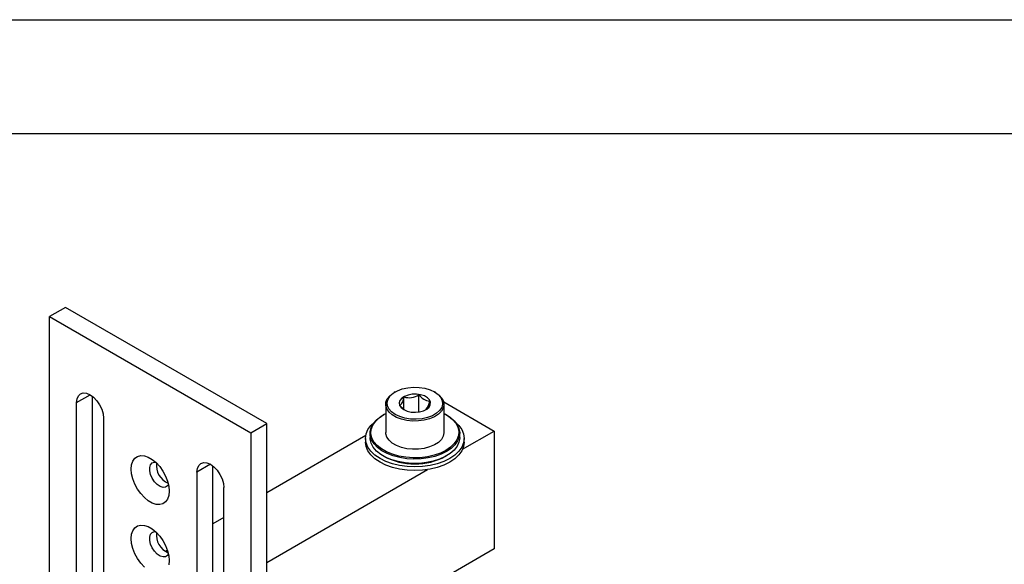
# Model space of a CAD drawing. Header units: millimetres. Extents: x 0 to 1118, y 0 to 864.
# Tile 31 of 32: x 735 to 955, y 742 to 864. Entities that reach past the tile are written whole.
import ezdxf

# ---------------------------------------------------------------- set-up
doc = ezdxf.new("R2010")
doc.units = ezdxf.units.MM
doc.header["$LTSCALE"] = 4
doc.layers.add('TEXT', color=140, linetype='Continuous', lineweight=25)

msp = doc.modelspace()

# ---------------------------------------------------------------- linework, layer by layer
at = {"color": 7, "linetype": 'Continuous'}
msp.add_line((0.01, 863.611), (1117.61, 863.611), dxfattribs=at)
for p, q in [((745.156, 799.469), (741.621, 797.428)), ((790.058, 773.548), (745.156, 799.469)), ((741.621, 672.905), (741.621, 797.428)), ((741.621, 797.428), (786.522, 771.507)), ((747.631, 778.24), (750.637, 779.975)), ((818.73, 780.623), (818.518, 780.501)), ((824.011, 776.14), (824.011, 779.995)), ((827.712, 780.501), (827.5, 780.623)), ((747.631, 685.154), (747.631, 778.24)), ((751.167, 687.195), (751.167, 779.614)), ((816.615, 777.848), (816.615, 771.56)), ((820.665, 776.716), (820.665, 779.477)), ((829.55, 778.377), (840.792, 771.887)), ((829.615, 771.56), (829.615, 777.848)), ((816.184, 775.56), (816.043, 775.478)), ((819.769, 777.546), (820.78, 776.611)), ((830.187, 775.478), (830.046, 775.56)), ((753.642, 774.77), (753.642, 681.684)), ((786.522, 771.507), (790.058, 773.548)), ((790.058, 649.025), (790.058, 773.548)), ((786.522, 771.507), (786.522, 646.984)), ((813.115, 771.397), (813.115, 770.417)), ((833.115, 770.417), (833.115, 771.397)), ((833.753, 767.823), (840.792, 771.887)), ((840.792, 771.887), (840.792, 745.594)), ((812.167, 770.873), (790.058, 758.11)), ((812.115, 770.254), (812.115, 769.437)), ((834.115, 769.437), (834.115, 770.254)), ((816.043, 766.336), (816.184, 766.254)), ((830.046, 766.254), (830.187, 766.336)), ((777.507, 764.463), (774.501, 762.728)), ((774.501, 762.728), (774.501, 669.642)), ((778.037, 671.683), (778.037, 764.103)), ((790.058, 742.598), (825.911, 763.296)), ((780.512, 666.172), (780.512, 759.258)), ((780.512, 752.599), (778.037, 751.17)), ((767.905, 745.321), (767.438, 745.052)), ((840.792, 745.594), (790.058, 716.305))]:
    msp.add_line(p, q)
at = {"flags": 128}
for points in [[(747.631, 778.24), (747.734, 779.079), (748.034, 779.742), (748.511, 780.185), (749.134, 780.378), (749.859, 780.306), (750.636, 779.975), (751.414, 779.408), (752.139, 778.643), (752.761, 777.732), (753.239, 776.737), (753.539, 775.727), (753.642, 774.77)], [(827.711, 780.501), (828.542, 779.913), (829.151, 779.24), (829.513, 778.51), (829.613, 777.753), (829.447, 777), (829.021, 776.281), (828.354, 775.627), (827.472, 775.063), (826.412, 774.614), (825.217, 774.297), (823.936, 774.125), (822.621, 774.106), (821.327, 774.24), (820.105, 774.522), (819.007, 774.94), (818.077, 775.476), (817.353, 776.11), (816.866, 776.816), (816.634, 777.563), (816.667, 778.322), (816.964, 779.061), (817.513, 779.751), (818.292, 780.363), (818.518, 780.501)], [(827.499, 780.624), (828.315, 780.042), (828.903, 779.375), (829.238, 778.653), (829.306, 777.905), (829.104, 777.166), (828.639, 776.468), (827.933, 775.84), (827.017, 775.311), (825.93, 774.904), (824.719, 774.636), (823.439, 774.518), (822.145, 774.558), (820.893, 774.751), (819.738, 775.091), (818.731, 775.562), (817.915, 776.143), (817.327, 776.81), (816.991, 777.533), (816.923, 778.28), (817.126, 779.019), (817.591, 779.718), (818.296, 780.345), (819.213, 780.874), (820.3, 781.282), (821.51, 781.55), (822.79, 781.667), (824.085, 781.628), (825.337, 781.434), (826.492, 781.094), (827.499, 780.624)], [(820.64, 776.664), (821.399, 776.332), (822.286, 776.13), (823.234, 776.073), (824.174, 776.167), (825.034, 776.403), (825.753, 776.765), (826.276, 777.225), (826.564, 777.749), (826.596, 778.299), (826.371, 778.834), (825.904, 779.314), (825.23, 779.703), (824.399, 779.972), (823.473, 780.103), (822.52, 780.084), (821.612, 779.917), (820.815, 779.616), (820.188, 779.201), (819.779, 778.704), (819.617, 778.162), (819.714, 777.614), (820.064, 777.102), (820.64, 776.664)], [(830.044, 767.56), (828.809, 766.956), (827.419, 766.478), (825.911, 766.138), (824.327, 765.946), (822.71, 765.908), (821.104, 766.023), (819.552, 766.29), (818.098, 766.7), (816.781, 767.243), (815.637, 767.904), (814.696, 768.664), (813.985, 769.504), (813.523, 770.399), (813.323, 771.327), (813.39, 772.26), (813.722, 773.175), (814.311, 774.045), (815.139, 774.848), (816.185, 775.561), (816.615, 775.794)], [(829.615, 775.794), (830.593, 775.217), (831.533, 774.456), (832.244, 773.617), (832.706, 772.721), (832.906, 771.794), (832.84, 770.861), (832.507, 769.946), (831.919, 769.076), (831.09, 768.273), (830.044, 767.56)], [(832.137, 773.887), (832.916, 773.137), (833.576, 772.216), (833.979, 771.247), (834.115, 770.254), (833.979, 769.261), (833.576, 768.292), (832.916, 767.371), (832.014, 766.521), (830.893, 765.764), (829.58, 765.117), (828.109, 764.596), (826.514, 764.215), (824.836, 763.982), (823.115, 763.904), (821.394, 763.982), (819.716, 764.215), (818.121, 764.596), (816.649, 765.117), (815.337, 765.764), (814.216, 766.521), (813.314, 767.371), (812.653, 768.292), (812.25, 769.261), (812.115, 770.254), (812.25, 771.247), (812.653, 772.216), (813.314, 773.137), (814.092, 773.887)], [(830.186, 767.315), (828.96, 766.713), (827.583, 766.232), (826.09, 765.886), (824.52, 765.681), (822.913, 765.625), (821.312, 765.719), (819.758, 765.959), (818.29, 766.341), (816.948, 766.853), (815.765, 767.483), (814.772, 768.214), (813.996, 769.028), (813.456, 769.903), (813.165, 770.817), (813.133, 771.746), (813.359, 772.665), (813.838, 773.552), (814.557, 774.384), (815.498, 775.137), (816.043, 775.478)], [(830.187, 775.478), (830.987, 774.957), (831.874, 774.182), (832.534, 773.335), (832.951, 772.438), (833.113, 771.513), (833.016, 770.586), (832.662, 769.68), (832.061, 768.818), (831.229, 768.023), (830.186, 767.315)], [(829.615, 771.56), (829.613, 771.465), (829.447, 770.712), (829.021, 769.994), (828.354, 769.339), (827.472, 768.776), (826.412, 768.327), (825.217, 768.01), (823.936, 767.838), (822.621, 767.819), (821.327, 767.953), (820.105, 768.234), (819.007, 768.652), (818.077, 769.189), (817.353, 769.823), (816.866, 770.528), (816.634, 771.275), (816.615, 771.56)], [(834.115, 769.437), (833.979, 768.444), (833.576, 767.475), (832.916, 766.554), (832.014, 765.705), (830.893, 764.947), (829.58, 764.3), (828.109, 763.779), (826.514, 763.398), (824.836, 763.165), (823.115, 763.087), (821.394, 763.165), (819.716, 763.398), (818.121, 763.779), (816.649, 764.3), (815.337, 764.947), (814.216, 765.705), (813.314, 766.554), (812.653, 767.475), (812.25, 768.444), (812.115, 769.437)], [(833.115, 770.417), (833.113, 770.301), (832.951, 769.377), (832.534, 768.479), (831.874, 767.632), (830.987, 766.857), (829.895, 766.174), (828.629, 765.601), (827.219, 765.153), (825.703, 764.841), (824.12, 764.674), (822.511, 764.655), (820.918, 764.785), (819.381, 765.062), (817.941, 765.477), (816.636, 766.02), (815.498, 766.677), (814.557, 767.431), (813.838, 768.262), (813.359, 769.149), (813.133, 770.069), (813.115, 770.417)], [(768.314, 758.502), (768.221, 757.537), (767.947, 756.721), (767.504, 756.09), (766.91, 755.671), (766.193, 755.483), (765.382, 755.535), (764.515, 755.822), (763.628, 756.335), (762.76, 757.048), (761.95, 757.933), (761.232, 758.949), (760.639, 760.053), (760.196, 761.196), (759.921, 762.328), (759.829, 763.4), (759.921, 764.365), (760.196, 765.181), (760.639, 765.812), (761.232, 766.231), (761.95, 766.418), (762.76, 766.367), (763.628, 766.079), (764.515, 765.567), (765.382, 764.854), (766.193, 763.969), (766.91, 762.953), (767.504, 761.849), (767.947, 760.706), (768.221, 759.574), (768.314, 758.502)], [(768.141, 759.984), (767.933, 759.663), (767.489, 759.367), (766.923, 759.316), (766.286, 759.516), (765.634, 759.948), (765.026, 760.575), (764.515, 761.341), (764.147, 762.177), (763.954, 763.009), (763.954, 763.763), (764.147, 764.373), (764.515, 764.784), (765.026, 764.96), (765.27, 764.959)], [(774.501, 762.728), (774.604, 763.567), (774.904, 764.231), (775.381, 764.674), (776.004, 764.866), (776.729, 764.794), (777.506, 764.463), (778.284, 763.896), (779.009, 763.131), (779.631, 762.22), (780.109, 761.226), (780.409, 760.215), (780.512, 759.258)], [(762.76, 741.534), (761.95, 742.418), (761.232, 743.435), (760.639, 744.538), (760.196, 745.681), (759.921, 746.814), (759.829, 747.886), (759.921, 748.851), (760.196, 749.667), (760.639, 750.298), (761.232, 750.716), (761.95, 750.904), (762.76, 750.853), (763.628, 750.565), (764.515, 750.053), (765.382, 749.339), (766.193, 748.455), (766.91, 747.439), (767.504, 746.335), (767.947, 745.192), (768.221, 744.06), (768.314, 742.987)], [(768.141, 744.47), (767.933, 744.149), (767.489, 743.852), (766.923, 743.802), (766.286, 744.002), (765.634, 744.434), (765.026, 745.061), (764.515, 745.826), (764.147, 746.662), (763.954, 747.494), (763.954, 748.249), (764.147, 748.859), (764.515, 749.27), (765.026, 749.445), (765.27, 749.445)], [(768.314, 742.987), (768.221, 742.022)]]:
    msp.add_lwpolyline(points, dxfattribs=at)
for centre, radius, start, end in [((821.78, 783.347), 4.027, 253.93101, 303.65507), ((826.763, 781.934), 3.366, 215.16268, 264.84269), ((817.716, 779.673), 2.956, 313.98633, 356.21674), ((822.691, 779.157), 3.813, 318.88749, 351.31559), ((769.811, 764.264), 4.374, 173.32591, 246.66872), ((823.115, 779.455), 14.91, 242.29948, 297.70052), ((769.811, 748.75), 4.374, 173.32591, 246.66872)]:
    msp.add_arc(centre, radius, start, end)
at = {"layer": 'TEXT'}
msp.add_line((25.4, 838.2), (1092.2, 838.2), dxfattribs=at)

doc.saveas('drawing.dxf')
